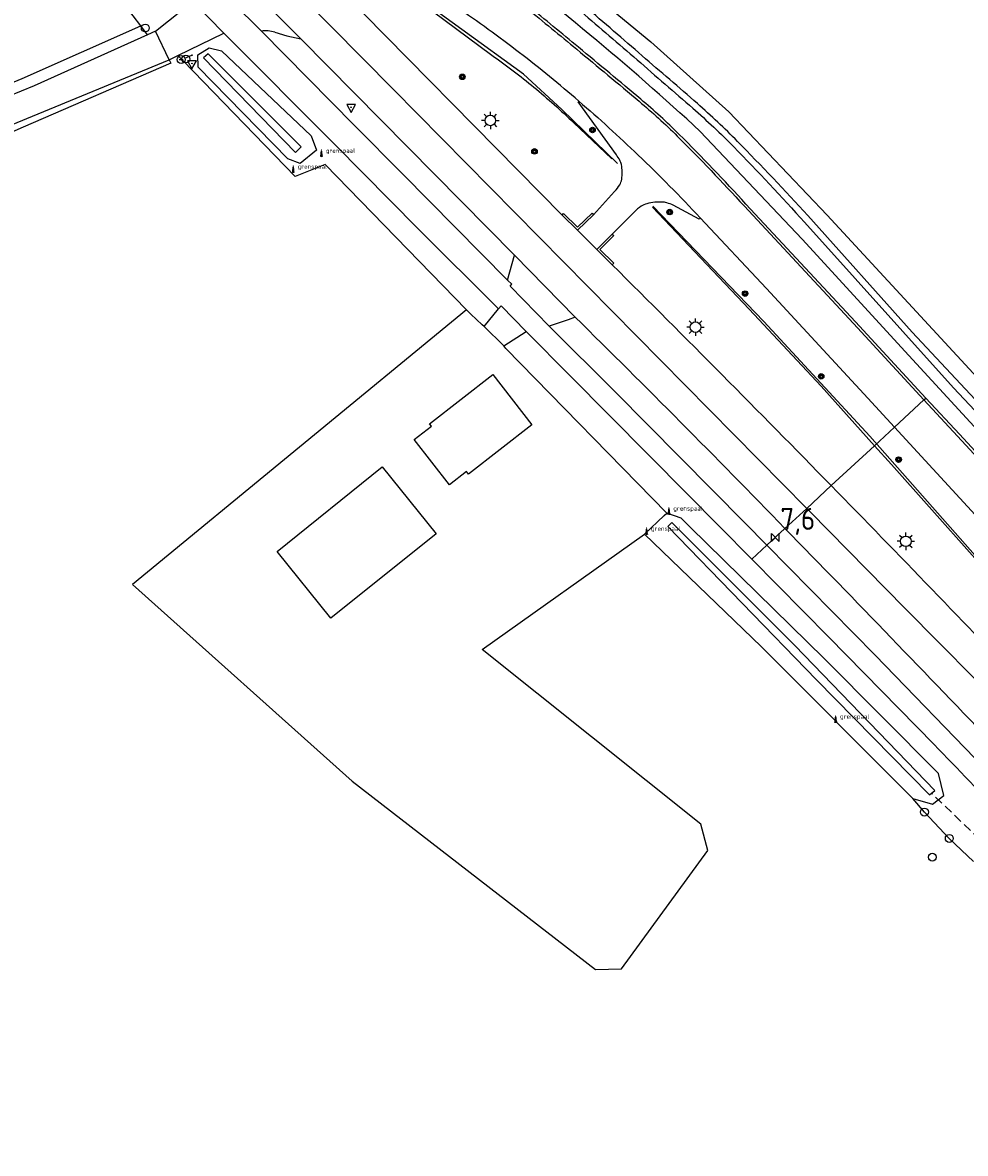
# Model space of a CAD drawing. Extents: x 165936 to 168490, y 440742 to 446306.
# Tile 55 of 78: x 167172 to 167279, y 444406 to 444534. Entities that reach past the tile are written whole.
import ezdxf

# ---------------------------------------------------------------- set-up
doc = ezdxf.new("R2010")
doc.units = 0
doc.header["$LTSCALE"] = 4
doc.linetypes.add('STIPPELFIJN', pattern=[0.375, 0.25, -0.125])
doc.layers.get('0').update_dxf_attribs({"linetype": 'CONTINUOUS'})
for name, color, linetype in [('G_BTD', 3, 'CONTINUOUS'), ('G_OTD', 32, 'CONTINUOUS'), ('G_OWG', 6, 'CONTINUOUS'), ('G_OWT', 6, 'CONTINUOUS'), ('G_PND', 1, 'CONTINUOUS'), ('G_WGD', 7, 'CONTINUOUS'), ('G_WGI', 1, 'CONTINUOUS'), ('G_WTD', 5, 'CONTINUOUS'), ('LKWDUP', 5, 'CONTINUOUS'), ('LSHD', 3, 'CONTINUOUS'), ('PPALHM', 10, 'CONTINUOUS'), ('PVGO', 102, 'CONTINUOUS')]:
    doc.layers.add(name, color=color, linetype=linetype)
doc.layers.add('PBRD', color=7, linetype='CONTINUOUS', true_color=0xbd2877)
doc.layers.add('PPAL', color=7, linetype='CONTINUOUS', true_color=0xbd2877)
doc.styles.add('ISO', font='ISO')
doc.styles.get("Standard").update_dxf_attribs({"font": 'ISO'})

# ---------------------------------------------------------------- blocks, each defined once
blk = doc.blocks.new('verkeersteller')
at = {"color": 0}
blk.add_circle((0, 0), 0.45, dxfattribs=at)
blk = doc.blocks.new('grensmarkering')
at = {"linetype": 'ByBlock', "lineweight": -2}
h = blk.add_hatch(color=0, dxfattribs=at)
h.dxf.hatch_style = 1
h.paths.add_polyline_path([(0.09, 0.55, 0.219912), (0.05, 0.61, -0.457379), (0.04, 0.66, 2.245674), (-0.04, 0.66, -0.457379), (-0.05, 0.61, 0.219912), (-0.09, 0.55), (-0.15, 0.04), (-0.18, 0.04), (-0.18, 0.01, 0.018367), (-0.1, 0, -0.954633), (0.1, 0, 0.018367), (0.18, 0.01), (0.18, 0.04), (0.15, 0.04)])
at = {"linetype": 'ByBlock', "lineweight": -2, "true_color": 0x681648}
h = blk.add_hatch(color=219, dxfattribs=at)
h.dxf.hatch_style = 1
h.paths.add_polyline_path([(0.1, 0, 1), (-0.1, 0, 1)])
at = {"linetype": 'ByBlock', "lineweight": -2}
h = blk.add_hatch(color=0, dxfattribs=at)
h.dxf.hatch_style = 1
h.paths.add_polyline_path([(0.18, -0.04, -0.022381), (0.08, -0.06, -0.528879), (-0.08, -0.06, -0.022381), (-0.18, -0.04), (-0.18, -0.13, 0.083333), (0.18, -0.13)])
at = {"color": 0, "linetype": 'ByBlock', "lineweight": -2}
blk.add_attdef('GRENSMARKERING', (0.5, 0.35), '', height=0.5, dxfattribs=at)
blk = doc.blocks.new('lichtmast')
at = {"color": 0}
for p, q in [((-0.6, 0), (-1, 0)), ((-0.71, 0.71), (-0.42, 0.42)), ((0, 0.6), (0, 1)), ((0.42, 0.42), (0.71, 0.71)), ((0.6, 0), (1, 0)), ((-0.42, -0.42), (-0.71, -0.71)), ((0, -0.6), (0, -1)), ((0.42, -0.42), (0.71, -0.71))]:
    blk.add_line(p, q, dxfattribs=at)
blk.add_circle((0, 0), 0.6, dxfattribs=at)
blk = doc.blocks.new('kilometerpaal')
at = {"color": 0}
for p, q in [((-0.44, 0.44), (0.44, -0.44)), ((-0.44, -0.44), (-0.44, 0.44)), ((0.44, 0.44), (-0.44, -0.44)), ((0.44, -0.44), (0.44, 0.44))]:
    blk.add_line(p, q, dxfattribs=at)
at = {"color": 0, "style": 'ISO'}
blk.add_attdef('KILOMETERPAAL', (0.59, 0.87), '', height=2.5, dxfattribs=at)
blk = doc.blocks.new('boom')
at = {"color": 0}
for radius in [0.315, 0.225, 0.135]:
    blk.add_circle((0, 0), radius, dxfattribs=at)
blk = doc.blocks.new('verkeersbord-pl')
at = {"linetype": 'Continuous'}
blk.add_circle((0, 0), 0.03, dxfattribs=at)
blk = doc.blocks.new('verkeersbord')
at = {"color": 0}
for p, q in [((0.5, 0.32), (-0.5, 0.32)), ((-0.5, 0.32), (0, -0.6)), ((0, -0.6), (0.5, 0.32))]:
    blk.add_line(p, q, dxfattribs=at)
blk = doc.blocks.new('aanduidingsbord')
at = {"color": 0}
for p, q in [((-0.81, -0.33), (0, 0)), ((-1.45, -0.5), (-1.01, -0.5))]:
    blk.add_line(p, q, dxfattribs=at)
blk.add_circle((-1.23, -0.5), 0.45, dxfattribs=at)

msp = doc.modelspace()

# ---------------------------------------------------------------- linework, layer by layer
at = {"layer": 'G_BTD', "linetype": 'Continuous', "transparency": 33554687}
for points in [[(167109.447, 444501.67), (167110.897, 444502.351), (167139.562, 444514.465), (167172.033, 444527.992), (167185.53, 444533.983)], [(167188.762, 444530.134), (167188.944, 444529.755), (167172.139, 444522.444), (167163.632, 444518.712), (167150.529, 444513.653), (167111.728, 444496.89)]]:
    msp.add_lwpolyline(points, dxfattribs=at)
at = {"layer": 'G_OTD', "linetype": 'Continuous', "transparency": 33554687}
msp.add_lwpolyline([(167222.648, 444501.639), (167184.601, 444470.328), (167209.638, 444447.935), (167237.324, 444426.49), (167240.312, 444426.577), (167250.156, 444440.025), (167249.35, 444443.023), (167224.443, 444462.934), (167242.927, 444476.078)], dxfattribs=at)
at = {"layer": 'G_OWG', "linetype": 'Continuous', "transparency": 33554687}
for points in [[(167185.53, 444533.983), (167183.79, 444536.273)], [(167186.301, 444532.969), (167185.53, 444533.983)], [(167222.648, 444501.639), (167206.532, 444518.202), (167203.115, 444516.83), (167190.354, 444530.005), (167189.761, 444530.617)], [(167274.985, 444491.587), (167266.948, 444500.272), (167254.482, 444513.686)], [(167223.152, 444501.147), (167222.835, 444501.447), (167222.648, 444501.639)], [(167224.64, 444499.746), (167224.436, 444499.933), (167223.152, 444501.147)], [(167245.453, 444478.491), (167227.144, 444497.241), (167226.893, 444497.528)], [(167274.765, 444491.383), (167274.985, 444491.587)], [(167274.985, 444491.587), (167278.807, 444487.457), (167290.978, 444474.282), (167302.837, 444461.516), (167311.847, 444451.85), (167318.555, 444444.664), (167318.336, 444444.459)], [(167264.201, 444481.608), (167269.124, 444486.163), (167271.395, 444488.265)], [(167258.931, 444476.73), (167256.88, 444474.833)], [(167280.419, 444438.8), (167277.648, 444441.417), (167274.817, 444444.418), (167273.502, 444445.968)]]:
    msp.add_lwpolyline(points, dxfattribs=at)
for points in [[(167235.399, 444531.556, 0.0019133), (167229.662, 444536.275)], [(167242.506, 444525.631, 0.0013699), (167235.399, 444531.556)], [(167246.876, 444521.632, 0.0216326), (167242.506, 444525.631)], [(167254.482, 444513.686, 0.0115742), (167246.876, 444521.632)]]:
    msp.add_lwpolyline(points, format="xyb", dxfattribs=at)
at = {"layer": 'G_OWT', "linetype": 'Continuous', "transparency": 33554687}
for points in [[(167208.805, 444558.86), (167211.817, 444556.793), (167224.95, 444547.172), (167234.433, 444539.816), (167243.629, 444532.17), (167252.543, 444524.178), (167263.723, 444512.423), (167279.911, 444494.903), (167291.129, 444482.837), (167307.531, 444465.143), (167322.429, 444449.269)], [(167204.943, 444521.455), (167205.564, 444519.846), (167203.685, 444518.306), (167202.28, 444518.833), (167192.061, 444529.281), (167192.027, 444530.671), (167193.327, 444531.489), (167194.738, 444531.158), (167204.943, 444521.455)], [(167322.429, 444449.269), (167322.956, 444447.071), (167321.919, 444446.31), (167320.968, 444445.612), (167319.293, 444446.48), (167310.109, 444456.478), (167296.933, 444470.475), (167285.253, 444483.145), (167273.03, 444496.43), (167260.897, 444509.69), (167249.277, 444521.968)], [(167242.927, 444476.078), (167245.164, 444478.215), (167245.453, 444478.491)], [(167273.502, 444445.968), (167275.743, 444445.316), (167276.396, 444445.819), (167277.043, 444446.318), (167276.41, 444448.818), (167263.391, 444461.917), (167248.112, 444476.891), (167247.092, 444477.89), (167245.453, 444478.491)], [(167273.502, 444445.968), (167256.235, 444463.271), (167242.927, 444476.078)]]:
    msp.add_lwpolyline(points, dxfattribs=at)
for points in [[(167236.694, 444532.987, 0.0128958), (167223.392, 444543.48)], [(167249.277, 444521.968, 0.0127955), (167236.694, 444532.987)]]:
    msp.add_lwpolyline(points, format="xyb", dxfattribs=at)
at = {"layer": 'G_PND', "linetype": 'Continuous', "transparency": 33554687}
for points in [[(167216.699, 444486.86), (167218.66, 444488.371), (167218.43, 444488.667), (167225.648, 444494.269), (167230.105, 444488.527), (167222.887, 444482.924), (167222.657, 444483.22), (167220.707, 444481.696), (167216.699, 444486.86)], [(167207.202, 444466.497), (167201.077, 444474.112), (167213.057, 444483.748), (167219.182, 444476.133), (167207.202, 444466.497)]]:
    msp.add_lwpolyline(points, dxfattribs=at)
at = {"layer": 'G_WGD', "linetype": 'Continuous', "transparency": 33554687}
for points in [[(167192.401, 444548.976), (167193.154, 444548.214), (167214.274, 444526.769), (167261.401, 444479.016)], [(167203.788, 444532.499), (167192.291, 444544.04)], [(167205.942, 444540.481), (167233.532, 444512.422)], [(167192.657, 444540.009), (167199.3, 444533.395)], [(167187.207, 444533.377), (167191.46, 444536.78)], [(167191.46, 444536.78), (167195.004, 444533.153)], [(167186.301, 444532.969), (167173.401, 444527.164), (167160.04, 444521.703), (167125.432, 444507.125), (167110.119, 444500.19)], [(167187.207, 444533.377), (167186.301, 444532.969)], [(167188.762, 444530.134), (167187.207, 444533.377)], [(167189.761, 444530.617), (167195.004, 444533.153)], [(167226.297, 444501.756), (167217.086, 444510.922), (167207.679, 444520.451), (167195.004, 444533.153)], [(167199.3, 444533.395), (167209.88, 444522.628), (167215.384, 444517.094), (167227.299, 444505.016)], [(167200.796, 444533.256), (167202.191, 444532.862), (167203.788, 444532.499)], [(167203.788, 444532.499), (167228.101, 444507.872)], [(167111.349, 444497.7), (167122.313, 444502.758), (167188.762, 444530.134)], [(167188.762, 444530.134), (167189.761, 444530.617)], [(167239.717, 444519.293), (167235.349, 444525.354), (167235.444, 444525.418)], [(167237.126, 444512.478), (167239.518, 444515.133)], [(167249.269, 444512.119), (167249.151, 444511.974), (167246.2, 444513.544)], [(167254.261, 444513.483), (167266.728, 444500.068), (167274.765, 444491.383)], [(167233.532, 444512.422), (167235.299, 444510.696)], [(167235.299, 444510.696), (167237.126, 444512.478)], [(167241.76, 444512.782), (167239.256, 444510.265)], [(167271.395, 444488.265), (167268.351, 444491.567), (167256.829, 444504.061), (167249.269, 444512.119)], [(167235.299, 444510.696), (167237.496, 444508.514)], [(167239.256, 444510.265), (167237.496, 444508.514)], [(167237.496, 444508.514), (167239.237, 444506.768)], [(167227.299, 444505.016), (167228.101, 444507.872)], [(167235.017, 444500.812), (167228.101, 444507.872)], [(167232.066, 444499.788), (167227.612, 444504.327), (167227.799, 444504.551), (167227.299, 444505.016)], [(167224.64, 444499.746), (167226.297, 444501.756)], [(167226.297, 444501.756), (167226.595, 444502.093), (167229.454, 444499.163)], [(167235.017, 444500.812), (167234.227, 444500.504), (167232.066, 444499.788)], [(167226.893, 444497.528), (167224.64, 444499.746)], [(167226.893, 444497.528), (167229.454, 444499.163)], [(167229.454, 444499.163), (167234.499, 444494.085), (167247.783, 444480.657), (167255.137, 444473.22)], [(167256.88, 444474.833), (167254.374, 444477.375), (167239.574, 444492.288), (167232.066, 444499.788)], [(167271.395, 444488.265), (167274.765, 444491.383)], [(167274.765, 444491.383), (167278.587, 444487.253), (167290.758, 444474.078), (167302.617, 444461.312), (167311.628, 444451.645), (167318.336, 444444.459)], [(167293.059, 444464.959), (167280.594, 444478.287), (167271.395, 444488.265)], [(167264.201, 444481.608), (167261.401, 444479.016)], [(167261.401, 444479.016), (167258.931, 444476.73)], [(167261.401, 444479.016), (167261.794, 444478.618), (167272.571, 444467.638), (167284.39, 444455.721), (167295.171, 444444.374), (167303.534, 444435.13), (167312.668, 444424.748), (167319.557, 444416.349), (167328.182, 444405.534)], [(167256.88, 444474.833), (167255.137, 444473.22)], [(167256.88, 444474.833), (167269.22, 444462.313), (167281.711, 444449.39)], [(167255.137, 444473.22), (167263.916, 444464.343), (167275.924, 444452.122)]]:
    msp.add_lwpolyline(points, dxfattribs=at)
for points in [[(167228.686, 444530.932, 0.0148579), (167221.495, 444536.129)], [(167229.472, 444536.043, -0.0018098), (167235.207, 444531.325)], [(167200.796, 444533.256, 0.1303403), (167199.3, 444533.395)], [(167235.207, 444531.325, -0.001384), (167242.313, 444525.401)], [(167235.444, 444525.418, 0.0145042), (167228.686, 444530.932)], [(167235.444, 444525.418, -0.0130088), (167242.212, 444519.272)], [(167242.313, 444525.401, -0.0214757), (167246.665, 444521.42)], [(167246.665, 444521.42, -0.0115254), (167254.261, 444513.483)], [(167240.112, 444518.68, 0.047541), (167239.717, 444519.293)], [(167240.288, 444518.182, 0.0646929), (167240.112, 444518.68)], [(167249.269, 444512.119, 0.0143564), (167242.212, 444519.272)], [(167240.379, 444517.388, 0.0465652), (167240.288, 444518.182)], [(167240.324, 444516.517, 0.0425279), (167240.379, 444517.388)], [(167239.518, 444515.133, 0.0683439), (167240.101, 444515.881)], [(167240.101, 444515.881, 0.0962123), (167240.324, 444516.517)], [(167242.55, 444513.447, 0.059766), (167241.76, 444512.782)], [(167243.204, 444513.731, 0.0854493), (167242.55, 444513.447)], [(167244.11, 444513.89, 0.0318042), (167243.204, 444513.731)], [(167244.926, 444513.919, 0.0354944), (167244.11, 444513.89)], [(167245.464, 444513.831, 0.063327), (167244.926, 444513.919)], [(167246.2, 444513.544, 0.042079), (167245.464, 444513.831)], [(167239.237, 444506.768, -0.0037907), (167264.201, 444481.608)], [(167258.931, 444476.73, 0.0058337), (167235.017, 444500.812)], [(167264.201, 444481.608, -0.0035465), (167287.033, 444457.915)], [(167258.931, 444476.73, -0.0027313), (167283.026, 444451.779)], [(167283.995, 444443.647, 0.0026606), (167275.924, 444452.122)]]:
    msp.add_lwpolyline(points, format="xyb", dxfattribs=at)
at = {"layer": 'G_WGI', "linetype": 'Continuous', "transparency": 33554687}
for points in [[(167233.532, 444512.422), (167233.708, 444512.599), (167235.299, 444511.045), (167236.951, 444512.657), (167237.126, 444512.478)], [(167239.256, 444510.265), (167239.432, 444510.088), (167237.85, 444508.513), (167239.414, 444506.945), (167239.237, 444506.768)]]:
    msp.add_lwpolyline(points, dxfattribs=at)
at = {"layer": 'G_WTD', "linetype": 'Continuous', "transparency": 33554687}
for points in [[(167235.711, 444535.608, -0.000927), (167242.092, 444530.108)], [(167242.659, 444530.59, 0.0008315), (167236.143, 444536.212)], [(167242.092, 444530.108, -0.0009177), (167248.434, 444524.599)], [(167248.946, 444525.128, 0.0009376), (167242.659, 444530.59)], [(167253.514, 444520.832, 0.0189491), (167248.946, 444525.128)], [(167248.434, 444524.599, -0.0197413), (167253.099, 444520.197)], [(167253.099, 444520.197, -0.0106978), (167261.155, 444511.613)], [(167261.529, 444512.367, 0.0101965), (167253.514, 444520.832)]]:
    msp.add_lwpolyline(points, format="xyb", dxfattribs=at)
for points in [[(167203.177, 444519.574), (167203.817, 444520.221), (167193.215, 444530.793), (167192.668, 444530.358), (167203.177, 444519.574)], [(167261.155, 444511.613), (167278.134, 444492.742), (167290.192, 444479.915), (167309.817, 444458.721), (167320.871, 444446.669), (167321.205, 444447.075), (167321.567, 444447.516), (167310.349, 444459.231), (167297.682, 444472.979), (167286.087, 444485.519), (167273.426, 444499.092), (167261.529, 444512.367)], [(167245.577, 444476.939), (167262.537, 444459.487), (167275.382, 444446.399), (167275.987, 444446.893), (167260.058, 444463.386), (167247.32, 444476.124), (167246.037, 444477.407), (167245.936, 444477.304), (167245.577, 444476.939)]]:
    msp.add_lwpolyline(points, dxfattribs=at)
at = {"layer": 'LKWDUP', "linetype": 'STIPPELFIJN', "lineweight": -3, "transparency": 33554687}
msp.add_lwpolyline([(167281.136, 444441.282), (167275.666, 444446.518)], dxfattribs=at)
at = {"layer": 'LSHD', "linetype": 'Continuous', "lineweight": -3, "transparency": 33554687}
msp.add_lwpolyline([(167207.953, 444543.75), (167225.542, 444530.658, -0.0189763), (167230.323, 444527.003, -0.0192887), (167234.869, 444522.941), (167239.192, 444518.826)], format="xyb", dxfattribs=at)
for points in [[(167239.846, 444518.3), (167233.523, 444524.468), (167229.15, 444528.472), (167208.08, 444543.801)], [(167243.828, 444513.353), (167254.853, 444501.701), (167263.057, 444492.937), (167269.124, 444486.163), (167271.059, 444484.003), (167280.236, 444473.692), (167292.255, 444460.121)], [(167292.013, 444460.707), (167268.586, 444487.253), (167256.516, 444500.319), (167243.876, 444513.45)]]:
    msp.add_lwpolyline(points, dxfattribs=at)

# ---------------------------------------------------------------- block references
at = {"layer": 'PBRD', "transparency": 33554687}
for name, p in [('aanduidingsbord', (167191.371, 444530.65)), ('verkeersbord', (167191.37, 444529.705)), ('verkeersbord', (167209.501, 444524.719))]:
    msp.add_blockref(name, p, dxfattribs=at)
at = {"layer": 'PPAL', "transparency": 33554687}
for name, p in [('verkeersteller', (167186.052, 444533.75)), ('verkeersteller', (167190.677, 444530.213)), ('verkeersbord-pl', (167191.371, 444530.65)), ('verkeersbord-pl', (167191.37, 444529.705)), ('verkeersbord-pl', (167209.501, 444524.719)), ('lichtmast', (167225.364, 444523.215)), ('lichtmast', (167248.734, 444499.665)), ('lichtmast', (167272.698, 444475.266)), ('verkeersteller', (167274.817, 444444.418)), ('verkeersteller', (167277.648, 444441.417)), ('verkeersteller', (167275.714, 444439.28))]:
    msp.add_blockref(name, p, dxfattribs=at)
for p in [(167206.117, 444519.175), (167202.905, 444517.356), (167245.709, 444478.417), (167243.164, 444476.115), (167264.702, 444454.711)]:
    msp.add_blockref('grensmarkering', p, dxfattribs=at).add_auto_attribs({'GRENSMARKERING': 'grenspaal'})
at = {"layer": 'PPALHM', "transparency": 33554687}
msp.add_blockref('kilometerpaal', (167257.82, 444475.703), dxfattribs=at).add_auto_attribs({'KILOMETERPAAL': '7,6'})
at = {"layer": 'PVGO', "transparency": 33554687}
for p in [(167222.172, 444528.184), (167236.999, 444522.125), (167230.393, 444519.689), (167245.8, 444512.778), (167254.387, 444503.486), (167263.058, 444494.057), (167271.876, 444484.576)]:
    msp.add_blockref('boom', p, dxfattribs=at)

doc.saveas('drawing.dxf')
